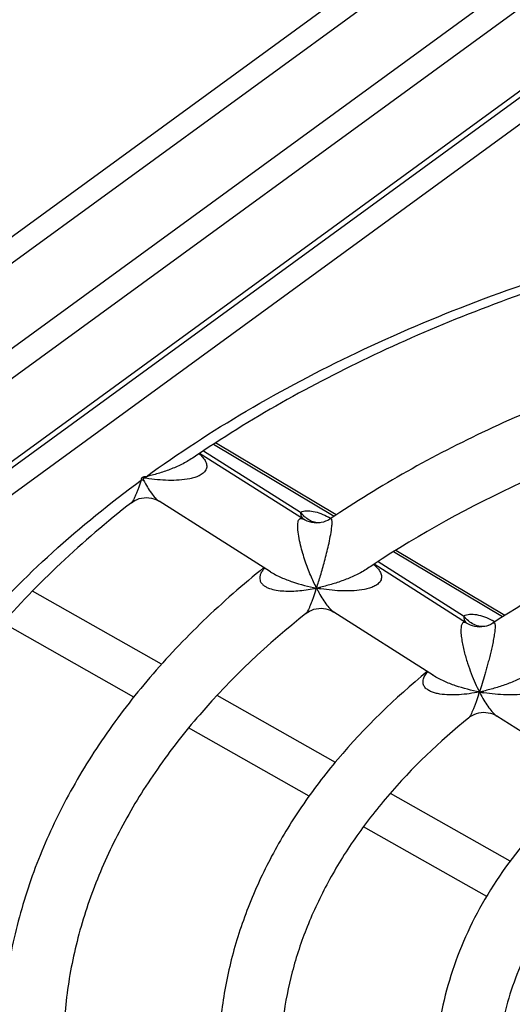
# Model space of a CAD drawing. Header units: millimetres. Extents: x 0 to 841, y 0 to 594.
# Tile 45 of 77: x 734.46 to 742.4, y 142.16 to 158.04. Entities that reach past the tile are written whole.
import ezdxf

# ---------------------------------------------------------------- set-up
doc = ezdxf.new("R2010")
doc.units = ezdxf.units.MM
doc.header["$LTSCALE"] = 46.255
doc.layers.get('0').update_dxf_attribs({"linetype": 'CONTINUOUS'})
doc.layers.add('ROUNDS', color=7, linetype='CONTINUOUS')

msp = doc.modelspace()

# ---------------------------------------------------------------- linework, layer by layer
at = {"color": 9, "linetype": 'CONTINUOUS'}
for p, q in [((732.1696, 152.9693), (751.5368, 167.0947)), ((732.3557, 152.6757), (751.7228, 166.8011)), ((751.9585, 163.6667), (719.3082, 139.8534)), ((752.2902, 163.4792), (719.2872, 139.4086)), ((737.4218, 151.088), (738.9859, 150.0985)), ((740.239, 149.3018), (741.6147, 148.4241))]:
    msp.add_line(p, q, dxfattribs=at)
at = {"color": 7, "linetype": 'CONTINUOUS'}
for p, q in [((733.4115, 152.0713), (752.7784, 166.1965)), ((733.7869, 151.8591), (753.1538, 165.9843)), ((716.4312, 137.8617), (752.2562, 163.9906)), ((737.3397, 151.028), (737.3385, 151.0323)), ((739.0326, 149.9818), (737.3558, 151.0438)), ((736.6853, 150.2839), (736.7062, 150.2715)), ((738.4985, 149.1363), (736.7058, 150.2718)), ((739.0582, 149.9669), (739.0322, 149.9821)), ((741.6632, 148.3053), (740.1715, 149.2574)), ((739.2421, 148.8723), (739.243, 148.8729)), ((736.7448, 147.6439), (734.6611, 148.8218)), ((741.1262, 147.4618), (739.5221, 148.4855)), ((736.2968, 147.1142), (734.1837, 148.3086)), ((741.691, 148.2892), (741.6626, 148.3057)), ((742.0522, 148.2857), (742.0181, 148.2706)), ((739.5466, 146.0602), (737.6389, 147.1385)), ((743.7573, 145.7825), (742.1518, 146.8072)), ((739.1229, 145.5167), (737.1795, 146.6152)), ((742.3645, 144.4673), (740.4329, 145.5592)), ((741.9865, 143.898), (740.0003, 145.0208))]:
    msp.add_line(p, q, dxfattribs=at)
for points in [[(736.258, 150.2493), (736.2809, 150.2658), (736.3131, 150.2853), (736.3478, 150.3018), (736.3844, 150.3149), (736.4225, 150.3244), (736.4614, 150.33), (736.5007, 150.3317), (736.5399, 150.3295), (736.5787, 150.3233), (736.6165, 150.3134), (736.6523, 150.3), (736.6853, 150.2839)], [(739.4643, 149.9885), (739.4565, 149.9834), (739.4241, 149.9647), (739.3897, 149.949), (739.3537, 149.9366), (739.3165, 149.9277), (739.2786, 149.9225), (739.2404, 149.9209), (739.2022, 149.9231), (739.1645, 149.9288), (739.1276, 149.9382), (739.0921, 149.951), (739.0582, 149.9669)], [(740.1578, 149.2409), (740.158, 149.2404), (740.1578, 149.241), (740.1567, 149.2448), (740.1563, 149.2474)], [(739.0718, 148.4622), (739.1, 148.4826), (739.1312, 148.501), (739.1651, 148.5169), (739.2012, 148.5298), (739.2388, 148.539), (739.2772, 148.5445), (739.3158, 148.5462), (739.3542, 148.5441), (739.392, 148.5382), (739.4286, 148.5288), (739.4637, 148.5161), (739.4969, 148.5003), (739.5221, 148.4855)], [(742.0181, 148.2706), (741.9825, 148.2587), (741.9458, 148.2502), (741.9084, 148.2452), (741.8707, 148.2438), (741.8331, 148.246), (741.7959, 148.2518), (741.7596, 148.261), (741.7245, 148.2735), (741.691, 148.2892)], [(742.0152, 148.2696), (742.0141, 148.2694), (742.0102, 148.269), (742.0096, 148.269)], [(742.0934, 148.3097), (742.0845, 148.3039), (742.0522, 148.2857)], [(741.6996, 146.7813), (741.7212, 146.7976), (741.7523, 146.8172), (741.7859, 146.8342), (741.8215, 146.8479), (741.8587, 146.8582), (741.8968, 146.8648), (741.9353, 146.8675), (741.974, 146.8665), (742.0125, 146.8615), (742.0504, 146.8527), (742.0863, 146.8406), (742.119, 146.8259), (742.148, 146.8096), (742.1519, 146.8071)]]:
    msp.add_lwpolyline(points, dxfattribs=at)
at = {"color": 9, "linetype": 'CONTINUOUS'}
for centre, radius, start, end in [((736.4353, 150.094), 0.5177, 88.24451, 92.39913), ((733.9582, 150.4241), 2.5465, 4.94425, 5.51954), ((738.8698, 149.0136), 1.15, 58.6408, 60.51181), ((738.8482, 148.9778), 1.1918, 58.47429, 58.6511), ((739.7034, 148.7118), 0.7104, 49.34974, 49.5732), ((732.7434, 151.0002), 6.8376, 341.45964, 341.86125), ((739.5772, 148.4117), 0.5695, 126.03386, 126.15506), ((741.551, 150.0529), 2.5932, 207.08353, 208.23279), ((739.5721, 148.423), 0.5574, 126.05444, 126.17832), ((739.7875, 151.7773), 2.955, 259.38198, 260.76813), ((738.6721, 151.7066), 2.8901, 281.41223, 282.76989), ((741.5153, 147.3469), 1.1484, 58.41414, 60.51559), ((734.9181, 149.4718), 7.3142, 341.48429, 341.87302), ((741.2945, 150.0552), 2.9163, 281.36654, 282.75876), ((744.1331, 148.3521), 2.5419, 207.04986, 208.24518), ((742.4202, 150.1294), 2.9845, 259.36289, 260.76174)]:
    msp.add_arc(centre, radius, start, end, dxfattribs=at)
at = {"color": 7, "linetype": 'CONTINUOUS'}
msp.add_arc((749.0861, 135.7457), 16.1882, 123.48128, 123.8751, dxfattribs=at)
at = {"color": 9, "linetype": 'CONTINUOUS'}
for points, knots in [([(736.4928, 150.669), (737.014, 151.0471), (738.1183, 151.7656), (739.899, 152.7063), (741.8211, 153.5235), (743.1644, 153.974), (743.8538, 154.1775)], [0, 0, 0, 0, 0.2358296, 0.4816614, 0.7367369, 1, 1, 1, 1]), ([(737.2447, 150.9695), (737.1882, 150.9311), (737.0685, 150.8641), (736.8806, 150.7833), (736.6882, 150.7181), (736.558, 150.6838), (736.4928, 150.669)], [0, 0, 0, 0, 0.2517425, 0.5038334, 0.7536741, 1, 1, 1, 1]), ([(737.3482, 151.0384), (737.3698, 151.0199), (737.4097, 150.9813), (737.4562, 150.9163), (737.475, 150.8549), (737.4705, 150.808), (737.4541, 150.7651), (737.4136, 150.7202), (737.35, 150.6822), (737.2768, 150.6543), (737.17, 150.6275), (737.0281, 150.6104), (736.8531, 150.6074), (736.6744, 150.6185), (736.555, 150.6339), (736.4952, 150.6435)], [0, 0, 0, 0, 0.0650358, 0.1260069, 0.1810158, 0.2067979, 0.2322292, 0.2845251, 0.3407647, 0.4004124, 0.462558, 0.5917904, 0.7253823, 0.8617491, 1, 1, 1, 1]), ([(731.9264, 145.4783), (732.1611, 145.9589), (732.7136, 146.9076), (733.7454, 148.238), (734.9847, 149.4909), (735.9185, 150.2481), (736.4136, 150.6112)], [0, 0, 0, 0, 0.23322, 0.4768897, 0.732273, 1, 1, 1, 1]), ([(736.4136, 150.6112), (736.3995, 150.5694), (736.3785, 150.5088), (736.3496, 150.4318), (736.3294, 150.3813), (736.3102, 150.3366), (736.2921, 150.299), (736.2775, 150.2728), (736.2662, 150.2572), (736.2607, 150.2514), (736.258, 150.2493)], [0, 0, 0, 0, 0.3348351, 0.4855601, 0.6236488, 0.7473282, 0.854022, 0.9399494, 0.9735596, 1, 1, 1, 1]), ([(736.4928, 150.669), (736.4815, 150.6686), (736.4648, 150.6669), (736.4439, 150.6607), (736.4308, 150.6537), (736.421, 150.6444), (736.4135, 150.6303), (736.4129, 150.6186), (736.4136, 150.6112)], [0, 0, 0, 0, 0.3029493, 0.4472867, 0.5799987, 0.697513, 0.8029153, 1, 1, 1, 1]), ([(736.4952, 150.6435), (736.4875, 150.6448), (736.4759, 150.6462), (736.4608, 150.6453), (736.4507, 150.6422), (736.445, 150.6345), (736.4452, 150.6262), (736.4475, 150.6187), (736.4499, 150.6138), (736.4512, 150.6115)], [0, 0, 0, 0, 0.3005403, 0.4499182, 0.5860129, 0.6939296, 0.7928304, 0.8945798, 1, 1, 1, 1]), ([(736.4512, 150.6115), (736.4713, 150.574), (736.5115, 150.5035), (736.5749, 150.4076), (736.6293, 150.3392), (736.6732, 150.2958), (736.6952, 150.2785), (736.7062, 150.2715)], [0, 0, 0, 0, 0.2978914, 0.568041, 0.8051012, 0.9085911, 1, 1, 1, 1]), ([(738.9859, 150.0985), (739.0159, 150.1099), (739.0847, 150.1226), (739.1955, 150.1126), (739.3155, 150.0763), (739.3952, 150.0376), (739.4359, 150.0146)], [0, 0, 0, 0, 0.2048517, 0.43743, 0.7026708, 1, 1, 1, 1]), ([(738.9399, 149.8444), (738.9393, 149.8611), (738.9392, 149.8914), (738.9434, 149.932), (738.9517, 149.9627), (738.9638, 149.9836), (738.9798, 149.9949), (738.9974, 149.9967), (739.0151, 149.9918), (739.0263, 149.9858), (739.032, 149.9822)], [0, 0, 0, 0, 0.2308995, 0.4204493, 0.5641032, 0.6685702, 0.7492274, 0.8242362, 0.9061776, 1, 1, 1, 1]), ([(738.9859, 150.0985), (738.9859, 150.0866), (738.9873, 150.064), (738.9946, 150.0327), (739.0068, 150.0065), (739.0186, 149.9924), (739.0251, 149.9868)], [0, 0, 0, 0, 0.2940075, 0.5551143, 0.7876047, 1, 1, 1, 1]), ([(739.2989, 149.9247), (739.2697, 149.9237), (739.2095, 149.9305), (739.124, 149.9652), (739.0468, 150.022), (739.0044, 150.0714), (738.9859, 150.0985)], [0, 0, 0, 0, 0.2351601, 0.4800018, 0.735501, 1, 1, 1, 1]), ([(739.4865, 149.8392), (739.4897, 149.8661), (739.4934, 149.903), (739.4932, 149.947), (739.4908, 149.9685), (739.4868, 149.9827), (739.4805, 149.9915), (739.4715, 149.9928), (739.4667, 149.9901), (739.4643, 149.9885)], [0, 0, 0, 0, 0.4762703, 0.6475384, 0.7714665, 0.8541154, 0.9069221, 0.9490342, 1, 1, 1, 1]), ([(739.243, 148.8729), (739.2091, 148.9389), (739.1433, 149.0811), (739.0716, 149.2689), (739.0189, 149.4338), (738.9825, 149.5677), (738.9536, 149.705), (738.9417, 149.7985), (738.9399, 149.8444)], [0, 0, 0, 0, 0.2175343, 0.458782, 0.5887229, 0.7248303, 0.8652097, 1, 1, 1, 1]), ([(739.244, 148.8736), (739.2659, 148.9404), (739.3104, 149.0833), (739.3755, 149.3131), (739.428, 149.5229), (739.4655, 149.7015), (739.4809, 149.7937), (739.4865, 149.8392)], [0, 0, 0, 0, 0.2114032, 0.4506614, 0.7189549, 0.8620035, 1, 1, 1, 1]), ([(738.4035, 149.1965), (738.3898, 149.1811), (738.365, 149.1495), (738.3376, 149.0985), (738.3245, 149.0467), (738.3276, 149.0125), (738.332, 148.9971)], [0, 0, 0, 0, 0.2813688, 0.5439449, 0.782526, 1, 1, 1, 1]), ([(740.063, 149.1861), (740.0064, 149.1481), (739.8865, 149.0818), (739.6985, 149.0017), (739.5062, 148.9369), (739.376, 148.9027), (739.311, 148.888)], [0, 0, 0, 0, 0.2517225, 0.5038079, 0.7536625, 1, 1, 1, 1]), ([(740.1662, 149.2508), (740.1878, 149.2322), (740.2277, 149.1937), (740.2741, 149.1288), (740.2931, 149.0675), (740.2886, 149.0207), (740.2722, 148.978), (740.2316, 148.9335), (740.1678, 148.896), (740.0946, 148.8686), (739.9877, 148.8424), (739.8459, 148.826), (739.671, 148.8237), (739.4925, 148.8352), (739.3732, 148.8509), (739.3134, 148.8606)], [0, 0, 0, 0, 0.0650845, 0.1261064, 0.1810994, 0.2068305, 0.2321962, 0.284377, 0.3405573, 0.4001828, 0.4623261, 0.5915872, 0.7252328, 0.8616695, 1, 1, 1, 1]), ([(738.332, 148.9971), (738.3364, 148.9815), (738.3515, 148.9516), (738.3873, 148.9158), (738.4316, 148.8878), (738.4998, 148.8585), (738.5952, 148.8356), (738.7166, 148.8231), (738.8438, 148.8221), (738.9746, 148.8304), (739.1076, 148.8468), (739.1965, 148.8626), (739.2412, 148.8716)], [0, 0, 0, 0, 0.0499859, 0.1010001, 0.1544741, 0.2105928, 0.3295243, 0.4554931, 0.5865722, 0.7215236, 0.8595227, 1, 1, 1, 1]), ([(738.4981, 149.1366), (738.5534, 149.1016), (738.6709, 149.0409), (738.9178, 148.9454), (739.1117, 148.8965), (739.2421, 148.8723)], [0, 0, 0, 0, 0.2474062, 0.4983091, 1, 1, 1, 1]), ([(739.2261, 148.8261), (739.212, 148.784), (739.1909, 148.7231), (739.162, 148.6456), (739.142, 148.5947), (739.123, 148.5498), (739.1052, 148.512), (739.0909, 148.4858), (739.0798, 148.4701), (739.0745, 148.4643), (739.0719, 148.4622)], [0, 0, 0, 0, 0.3357929, 0.4868379, 0.6251337, 0.748884, 0.8554588, 0.9409548, 0.9741594, 1, 1, 1, 1]), ([(739.2663, 148.8262), (739.2864, 148.7888), (739.3266, 148.7183), (739.3901, 148.6222), (739.4447, 148.5536), (739.4889, 148.51), (739.511, 148.4926), (739.5221, 148.4855)], [0, 0, 0, 0, 0.2970254, 0.5667654, 0.8040414, 0.9079418, 1, 1, 1, 1]), ([(741.6147, 148.4241), (741.6449, 148.4377), (741.7151, 148.4543), (741.8299, 148.447), (741.955, 148.4108), (742.0381, 148.3706), (742.0805, 148.3467)], [0, 0, 0, 0, 0.2033185, 0.4346464, 0.7002977, 1, 1, 1, 1]), ([(741.6147, 148.4241), (741.6147, 148.4108), (741.6163, 148.3859), (741.6251, 148.3518), (741.6402, 148.3242), (741.6549, 148.3106), (741.6628, 148.3056)], [0, 0, 0, 0, 0.2986046, 0.5593502, 0.7888069, 1, 1, 1, 1]), ([(741.9834, 148.2589), (741.9509, 148.252), (741.8816, 148.2495), (741.78, 148.2789), (741.6873, 148.3381), (741.6366, 148.3933), (741.6147, 148.4241)], [0, 0, 0, 0, 0.2341251, 0.4782962, 0.734276, 1, 1, 1, 1]), ([(741.6626, 148.3057), (741.6577, 148.3088), (741.6483, 148.3141), (741.6335, 148.3191), (741.619, 148.3199), (741.605, 148.3151), (741.5928, 148.3035), (741.5831, 148.2853), (741.5758, 148.2598), (741.5694, 148.2123), (741.5709, 148.1399), (741.582, 148.0454), (741.6003, 147.9464), (741.6232, 147.8485), (741.6491, 147.7539), (741.6857, 147.6348), (741.7352, 147.4954), (741.7994, 147.34), (741.8456, 147.2424), (741.8693, 147.1962)], [0, 0, 0, 0, 0.0138678, 0.0262124, 0.0374102, 0.0484524, 0.0610424, 0.0770945, 0.0980997, 0.1247594, 0.193013, 0.2726675, 0.3551819, 0.4367458, 0.5160785, 0.5928293, 0.738495, 0.8741183, 1, 1, 1, 1]), ([(742.0934, 148.3097), (742.0957, 148.3112), (742.1001, 148.3136), (742.1082, 148.313), (742.1144, 148.306), (742.1185, 148.2943), (742.1212, 148.2767), (742.122, 148.2526), (742.1209, 148.2217), (742.1176, 148.1849), (742.1125, 148.1432), (742.1032, 148.0821), (742.0886, 148.0033), (742.0685, 147.9088), (742.0468, 147.8161), (742.0245, 147.7267), (742.0018, 147.6407), (741.9792, 147.5584), (741.9498, 147.4553), (741.9137, 147.3348), (741.8839, 147.2409), (741.8693, 147.1962)], [0, 0, 0, 0, 0.0069203, 0.0126255, 0.0193267, 0.02939, 0.044294, 0.0649066, 0.0914967, 0.1235896, 0.1600514, 0.1994743, 0.2824438, 0.3661453, 0.4479878, 0.5271056, 0.6032706, 0.6764764, 0.7467819, 0.8789357, 1, 1, 1, 1]), ([(742.7989, 147.5701), (742.8205, 147.5514), (742.8604, 147.5127), (742.9067, 147.4476), (742.9252, 147.386), (742.9201, 147.3393), (742.9029, 147.2969), (742.8614, 147.253), (742.7971, 147.2162), (742.7235, 147.1895), (742.6163, 147.164), (742.4742, 147.1482), (742.2991, 147.1463), (742.1204, 147.1581), (742.0009, 147.1739), (741.9411, 147.1836)], [0, 0, 0, 0, 0.0651452, 0.1261891, 0.1810974, 0.2067739, 0.2321096, 0.2843181, 0.3405552, 0.4002153, 0.4623701, 0.5916201, 0.7252425, 0.8616661, 1, 1, 1, 1]), ([(741.8693, 147.1962), (741.7609, 147.1744), (741.5983, 147.1509), (741.3841, 147.1456), (741.2565, 147.1559), (741.1608, 147.1759), (741.0952, 147.1974), (741.0368, 147.2274), (740.989, 147.2684), (740.9594, 147.3245), (740.9596, 147.3917), (740.9878, 147.4587), (741.0183, 147.4994), (741.0358, 147.5194)], [0, 0, 0, 0, 0.2800983, 0.414189, 0.5422119, 0.6031854, 0.6614941, 0.7166327, 0.7684966, 0.8187203, 0.8720455, 0.9326839, 1, 1, 1, 1]), ([(741.8693, 147.1962), (741.7388, 147.2207), (741.545, 147.27), (741.2983, 147.3658), (741.181, 147.4268), (741.1259, 147.4619)], [0, 0, 0, 0, 0.5019596, 0.7528502, 1, 1, 1, 1]), ([(742.6926, 147.507), (742.6355, 147.4694), (742.5151, 147.4039), (742.3266, 147.3244), (742.134, 147.2599), (742.0037, 147.2257), (741.9386, 147.211)], [0, 0, 0, 0, 0.2517574, 0.5038174, 0.7536641, 1, 1, 1, 1]), ([(741.8537, 147.1491), (741.8394, 147.1065), (741.8182, 147.045), (741.7892, 146.9666), (741.7692, 146.9153), (741.7502, 146.8699), (741.7326, 146.8316), (741.7184, 146.8051), (741.7075, 146.7893), (741.7023, 146.7834), (741.6996, 146.7813)], [0, 0, 0, 0, 0.3363787, 0.4875665, 0.6259321, 0.7496893, 0.8561968, 0.9414911, 0.9744894, 1, 1, 1, 1]), ([(741.8939, 147.1492), (741.9141, 147.1116), (741.9545, 147.0409), (742.0185, 146.9445), (742.0737, 146.8757), (742.1183, 146.8318), (742.1407, 146.8143), (742.1519, 146.8071)], [0, 0, 0, 0, 0.2963374, 0.5656889, 0.8030999, 0.9073526, 1, 1, 1, 1])]:
    msp.add_open_spline(points, degree=3, knots=knots, dxfattribs=at)
at = {"color": 7, "linetype": 'CONTINUOUS'}
for points, knots in [([(751.3115, 153.7094), (750.2067, 153.6399), (748.0331, 153.3785), (745.3972, 152.7374), (743.4064, 152.0425), (741.5659, 151.2564), (740.2683, 150.5316), (739.4643, 149.9885)], [0, 0, 0, 0, 0.2645596, 0.5218786, 0.6466102, 0.7681113, 1, 1, 1, 1]), ([(751.3633, 152.7107), (750.3164, 152.6444), (748.258, 152.3982), (745.7616, 151.7986), (743.8774, 151.1508), (742.1406, 150.4213), (740.9153, 149.7503), (740.1556, 149.2478)], [0, 0, 0, 0, 0.2655151, 0.5233935, 0.6481586, 0.769462, 1, 1, 1, 1]), ([(751.5154, 151.2721), (750.6389, 151.2118), (748.9145, 150.9964), (746.4299, 150.387), (744.138, 149.5104), (742.7378, 148.7376), (742.0935, 148.3097)], [0, 0, 0, 0, 0.2641631, 0.5212166, 0.7674243, 1, 1, 1, 1]), ([(738.3953, 149.2017), (738.0568, 148.9299), (737.4141, 148.3675), (736.5483, 147.4535), (735.8054, 146.4904), (735.1918, 145.4846), (734.7135, 144.4433), (734.3757, 143.3745), (734.1823, 142.2876), (734.1514, 141.5564), (734.1605, 141.1931)], [0, 0, 0, 0, 0.1387108, 0.2725036, 0.4016746, 0.5266917, 0.64819, 0.7669548, 0.8838941, 1, 1, 1, 1]), ([(739.0719, 148.4622), (738.4543, 147.9711), (737.6024, 147.1717), (736.6687, 145.977), (736.1057, 145.0681), (735.6691, 144.1347), (735.3613, 143.1832), (735.1838, 142.2205), (735.153, 141.574), (735.1594, 141.2533)], [0, 0, 0, 0, 0.2786211, 0.409283, 0.5346105, 0.6552992, 0.7722895, 0.8867452, 1, 1, 1, 1]), ([(741.0283, 147.5241), (740.5072, 147.0968), (739.7867, 146.4003), (738.9934, 145.3612), (738.5073, 144.5609), (738.1253, 143.7328), (737.8513, 142.8826), (737.6886, 142.0176), (737.6556, 141.4349), (737.6581, 141.1452)], [0, 0, 0, 0, 0.2710427, 0.4000281, 0.5251071, 0.6468728, 0.7660473, 0.8834569, 1, 1, 1, 1]), ([(741.6996, 146.7813), (741.2265, 146.3966), (740.5738, 145.7733), (739.8559, 144.8469), (739.4209, 144.1438), (739.0808, 143.4231), (738.8369, 142.6896), (738.6904, 141.9479), (738.6578, 141.4495), (738.6579, 141.2021)], [0, 0, 0, 0, 0.2785745, 0.4092987, 0.5347257, 0.6555146, 0.7725567, 0.8869595, 1, 1, 1, 1]), ([(743.6613, 145.8438), (743.283, 145.5227), (742.5961, 144.8396), (741.9215, 143.8504), (741.5366, 143.0207), (741.3272, 142.3895), (741.1962, 141.7468), (741.162, 141.3132), (741.1585, 141.0972)], [0, 0, 0, 0, 0.2692354, 0.5227442, 0.6448929, 0.7646694, 0.8827834, 1, 1, 1, 1]), ([(744.3276, 145.0976), (743.999, 144.8204), (743.407, 144.2386), (742.8237, 143.4023), (742.4932, 142.7126), (742.314, 142.1971), (742.1994, 141.6766), (742.1659, 141.3263), (742.1601, 141.1523)], [0, 0, 0, 0, 0.2784531, 0.5346024, 0.6556135, 0.7728172, 0.8872217, 1, 1, 1, 1])]:
    msp.add_open_spline(points, degree=3, knots=knots, dxfattribs=at)
at = {"layer": 'ROUNDS', "color": 7, "linetype": 'CONTINUOUS'}
for p, q in [((733.5074, 151.6553), (753.2417, 166.0484)), ((739.5606, 150.0521), (737.6153, 151.2141)), ((742.2777, 148.4291), (740.5199, 149.4791))]:
    msp.add_line(p, q, dxfattribs=at)
at = {"layer": 'ROUNDS', "color": 9, "linetype": 'CONTINUOUS'}
for p, q in [((739.5248, 150.0285), (737.5788, 151.1909)), ((742.2416, 148.4057), (740.4829, 149.4562))]:
    msp.add_line(p, q, dxfattribs=at)
at = {"layer": 'ROUNDS', "color": 7, "linetype": 'CONTINUOUS'}
msp.add_arc((748.1502, 134.9581), 19.3726, 123.92635, 124.25919, dxfattribs=at)
for points, knots in [([(751.1291, 155.3067), (749.8387, 155.2302), (747.919, 155.0062), (745.4233, 154.484), (743.6256, 153.9902), (741.905, 153.3956), (739.7705, 152.4917), (738.2673, 151.6578), (737.3379, 151.0326)], [0, 0, 0, 0, 0.2656729, 0.3959856, 0.5237917, 0.6485547, 0.7697961, 1, 1, 1, 1]), ([(736.258, 150.2493), (735.8629, 149.9399), (735.1148, 149.3009), (734.1102, 148.263), (733.2545, 147.175), (732.5543, 146.0458), (732.0143, 144.8842), (731.638, 143.6991), (731.428, 142.4993), (731.3995, 141.6941), (731.4131, 141.295)], [0, 0, 0, 0, 0.1424577, 0.2788533, 0.4094243, 0.5346411, 0.6552252, 0.7721503, 0.8866182, 1, 1, 1, 1])]:
    msp.add_open_spline(points, degree=3, knots=knots, dxfattribs=at)

doc.saveas('drawing.dxf')
